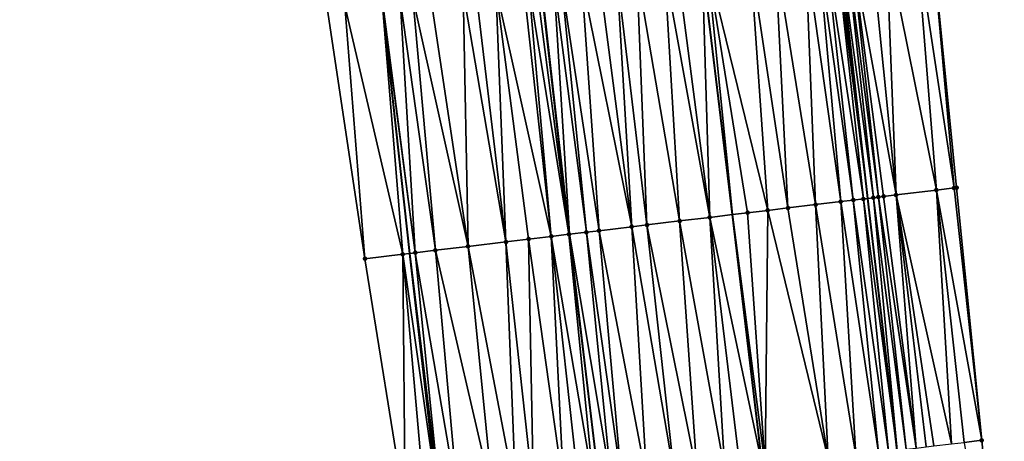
# Model space of a CAD drawing. Header units: feet. Extents: x 2004186 to 2014793, y 836912 to 864902.
# Tile 96 of 256: x 2010517 to 2010594, y 839875 to 839908. Entities that reach past the tile are written whole.
import ezdxf

# ---------------------------------------------------------------- set-up
doc = ezdxf.new("R2010")
doc.units = ezdxf.units.FT
doc.header["$LTSCALE"] = 100
doc.header["$MEASUREMENT"] = 0
for name, color, linetype, lineweight in [('EP_Travel Lane', 5, 'Continuous', 40), ('GPL_Skip Line', 2, 'Continuous', 40), ('Road Shots', 4, 'Continuous', 200), ('Road X-Section', 30, 'Continuous', 13)]:
    doc.layers.add(name, color=color, linetype=linetype, lineweight=lineweight)
doc.layers.add('I-77 SB_MM21-27-Surface-Border', color=7, linetype='Continuous')
doc.layers.add('I-77 SB_MM21-27-Surface-TIN', color=7, linetype='Continuous')

msp = doc.modelspace()

# ---------------------------------------------------------------- linework, layer by layer
at = {"layer": 'EP_Travel Lane'}
for points in [[(2010585.889405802, 839874.2041773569, 326.4534980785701), (2010583.562419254, 839894.0667290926, 326.671785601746), (2010581.336303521, 839913.9414965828, 326.8632629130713), (2010579.110147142, 839933.8166269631, 327.0718519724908), (2010576.884040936, 839953.6913093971, 327.2991122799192), (2010574.657961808, 839973.5658352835, 327.5319618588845), (2010572.495985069, 839993.4488885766, 327.7415714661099), (2010570.414775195, 840013.19216514, 328.0198510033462), (2010568.335496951, 840032.917117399, 328.2891734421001), (2010566.238830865, 840052.8070184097, 328.5657698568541), (2010564.142360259, 840072.6953341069, 328.8998546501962), (2010562.130887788, 840092.5913961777, 329.2440406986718), (2010560.205788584, 840112.494909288, 329.5964373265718), (2010558.2806344, 840132.3989908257, 329.9237244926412), (2010556.355448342, 840152.3034019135, 330.2688760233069), (2010554.430376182, 840172.2069594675, 330.634051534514)], [(2010549.728045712, 839869.8624023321, 327.0348438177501), (2010547.439062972, 839889.7294794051, 327.2185413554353), (2010545.27102308, 839909.6118310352, 327.404447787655), (2010543.103093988, 839929.4931808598, 327.6158940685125), (2010540.935180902, 839949.3743838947, 327.8259522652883), (2010538.767178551, 839969.2564055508, 328.0556513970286), (2010536.629471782, 839989.1411929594, 328.2958978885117), (2010534.490545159, 840009.3309190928, 328.5941957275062), (2010532.347829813, 840029.5564368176, 328.884010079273), (2010530.240976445, 840049.4434461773, 329.1838524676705), (2010528.134055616, 840069.3310923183, 329.4844360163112), (2010526.151214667, 840089.229434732, 329.8120563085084), (2010524.294272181, 840109.14051665, 330.1269044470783), (2010522.437416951, 840129.0508923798, 330.4650879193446), (2010520.580631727, 840148.960517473, 330.8006276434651), (2010518.723710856, 840168.8715970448, 331.1408981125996)]]:
    msp.add_polyline3d(points, dxfattribs=at)
at = {"layer": 'GPL_Skip Line'}
for points in [[(2010575.273522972, 839872.9292737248, 326.6531976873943), (2010572.892651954, 839892.7853690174, 326.8581499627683), (2010570.511757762, 839912.641657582, 327.0613865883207), (2010568.1308629, 839932.4979517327, 327.2712964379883), (2010565.750011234, 839952.3538856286, 327.4943809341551), (2010563.369133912, 839972.2100334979, 327.7272971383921), (2010560.98826363, 839992.0661226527, 327.9701771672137), (2010558.730415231, 840011.9360111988, 328.2273990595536), (2010556.735345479, 840031.8336311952, 328.4973244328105), (2010554.880210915, 840051.7454049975, 328.7789056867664), (2010553.025152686, 840071.6563594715, 329.098829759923), (2010551.17012179, 840091.5670205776, 329.4283789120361), (2010549.315119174, 840111.4773781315, 329.773638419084), (2010547.460059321, 840131.3883500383, 330.08064942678), (2010545.605046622, 840151.2988158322, 330.430986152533), (2010543.750052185, 840171.2090855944, 330.798773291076)], [(2010562.392701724, 839871.3826455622, 326.8673435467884), (2010560.024588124, 839891.2403095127, 327.0548108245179), (2010557.781053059, 839911.1133117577, 327.2539379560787), (2010555.647591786, 839930.998980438, 327.466965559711), (2010553.514143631, 839950.8845268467, 327.6747133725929), (2010551.38065069, 839970.7704906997, 327.9091312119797), (2010549.247217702, 839990.6558957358, 328.1583456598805), (2010547.098268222, 840010.6859276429, 328.4005417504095), (2010544.947482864, 840030.7330714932, 328.673783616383), (2010542.814051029, 840050.6184657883, 328.9543200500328), (2010540.68066085, 840070.5034718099, 329.2711327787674), (2010538.594213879, 840090.3923057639, 329.6046242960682), (2010536.63127463, 840110.2930355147, 329.9351341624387), (2010534.745470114, 840130.2009271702, 330.2576296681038), (2010532.85972294, 840150.1082134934, 330.6014254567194), (2010530.973929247, 840170.0159909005, 330.96115323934)]]:
    msp.add_polyline3d(points, dxfattribs=at)
at = {"layer": 'I-77 SB_MM21-27-Surface-Border', "color": 3, "linetype": 'ByBlock', "lineweight": -2}
for points in [[(2010561.074342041, 840172.8305154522, 330.3673975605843), (2010563.327516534, 840152.958373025, 329.9766822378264), (2010565.381774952, 840133.065299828, 329.6294207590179), (2010567.236826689, 840113.1544150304, 329.3225256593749), (2010569.689132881, 840093.3008890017, 328.9369080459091), (2010571.743336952, 840073.4083991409, 328.5961373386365), (2010573.598419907, 840053.4971792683, 328.2810096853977), (2010575.453694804, 840033.5838992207, 328.0146777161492), (2010577.422489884, 840013.9475747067, 327.7467657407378), (2010579.653789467, 839994.3107131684, 327.462730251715), (2010582.034785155, 839974.4535781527, 327.2465050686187), (2010584.217045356, 839954.5739494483, 327.0232896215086), (2010586.200840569, 839934.6695711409, 326.8236322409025), (2010588.581778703, 839914.8129161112, 326.5889450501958), (2010590.565438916, 839894.909663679, 326.3690998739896), (2010592.54919734, 839875.0055921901, 326.1664416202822), (2010594.334517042, 839855.0765520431, 326.0246045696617)], [(2010547.075953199, 839869.544443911, 327.0304127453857), (2010543.900779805, 839889.3052305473, 327.217266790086), (2010540.924109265, 839909.0904509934, 327.4208217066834), (2010538.146130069, 839928.8985332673, 327.6410632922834), (2010535.963899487, 839948.7779149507, 327.8571621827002), (2010533.384409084, 839968.6105482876, 328.093763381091), (2010530.805044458, 839988.4421326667, 328.3487672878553), (2010528.305524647, 840008.6670569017, 328.6255018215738), (2010526.267820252, 840028.9893494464, 328.9318565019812), (2010524.611944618, 840048.9183740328, 329.223733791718), (2010522.956005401, 840068.848081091, 329.5206439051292), (2010521.698435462, 840088.8138845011, 329.8522648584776), (2010520.241636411, 840108.7621170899, 330.1777840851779), (2010519.18314615, 840128.7470952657, 330.5028201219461), (2010517.527342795, 840148.6753440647, 330.8388022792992), (2010516.667938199, 840168.6794327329, 331.1779523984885)]]:
    msp.add_polyline3d(points, dxfattribs=at)
at = {"layer": 'I-77 SB_MM21-27-Surface-TIN', "color": 128, "linetype": 'ByBlock', "lineweight": -2}
for points in [[(2010585.007550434, 839914.3829227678, 326.7365053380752), (2010583.816144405, 839914.2395633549, 326.7886732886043), (2010585.799850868, 839894.3359252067, 326.5860948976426)], [(2010587.39037427, 839914.6695433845, 326.6425155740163), (2010585.007550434, 839914.3829227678, 326.7365053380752), (2010588.976915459, 839894.7183683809, 326.446105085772)], [(2010585.007550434, 839914.3829227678, 326.7365053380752), (2010585.799850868, 839894.3359252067, 326.5860948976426), (2010588.976915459, 839894.7183683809, 326.446105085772)], [(2010588.581778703, 839914.8129161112, 326.5889450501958), (2010587.39037427, 839914.6695433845, 326.6425155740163), (2010590.366872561, 839894.8857594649, 326.3779933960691)], [(2010587.39037427, 839914.6695433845, 326.6425155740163), (2010588.976915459, 839894.7183683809, 326.446105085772), (2010590.366872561, 839894.8857594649, 326.3779933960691)], [(2010588.581778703, 839914.8129161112, 326.5889450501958), (2010590.366872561, 839894.8857594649, 326.3779933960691), (2010590.565438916, 839894.909663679, 326.3690998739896)], [(2010578.653284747, 839913.6191748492, 326.9267038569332), (2010576.270408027, 839913.3329952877, 326.9742293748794), (2010579.445577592, 839893.572240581, 326.7517840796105)], [(2010579.646154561, 839913.7383786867, 326.910867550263), (2010578.653284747, 839913.6191748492, 326.9267038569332), (2010581.43130267, 839893.8107696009, 326.7116495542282)], [(2010578.653284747, 839913.6191748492, 326.9267038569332), (2010579.445577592, 839893.572240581, 326.7517840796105), (2010581.43130267, 839893.8107696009, 326.7116495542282)], [(2010580.241870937, 839913.8099469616, 326.8965226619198), (2010579.646154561, 839913.7383786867, 326.910867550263), (2010582.424169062, 839893.930001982, 326.6946379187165)], [(2010579.646154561, 839913.7383786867, 326.910867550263), (2010581.43130267, 839893.8107696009, 326.7116495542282), (2010582.424169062, 839893.930001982, 326.6946379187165)], [(2010581.036149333, 839913.9054556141, 326.8685168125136), (2010580.241870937, 839913.8099469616, 326.8965226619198), (2010583.218457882, 839894.025423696, 326.6776229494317)], [(2010580.241870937, 839913.8099469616, 326.8965226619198), (2010582.424169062, 839893.930001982, 326.6946379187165), (2010583.218457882, 839894.025423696, 326.6776229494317)], [(2010581.036149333, 839913.9054556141, 326.8685168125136), (2010583.562419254, 839894.0667290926, 326.671785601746), (2010581.23472207, 839913.9293066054, 326.8642724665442)], [(2010581.036149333, 839913.9054556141, 326.8685168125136), (2010583.218457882, 839894.025423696, 326.6776229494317), (2010583.562419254, 839894.0667290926, 326.671785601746)], [(2010581.23472207, 839913.9293066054, 326.8642724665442), (2010583.562419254, 839894.0667290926, 326.671785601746), (2010581.336303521, 839913.9414965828, 326.8632629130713)], [(2010581.830448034, 839914.0007949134, 326.8583519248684), (2010581.336303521, 839913.9414965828, 326.8632629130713), (2010584.012751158, 839894.1208082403, 326.6641430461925)], [(2010584.012751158, 839894.1208082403, 326.6641430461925), (2010581.336303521, 839913.9414965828, 326.8632629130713), (2010583.562419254, 839894.0667290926, 326.671785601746)], [(2010582.227590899, 839914.048518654, 326.8475711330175), (2010581.830448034, 839914.0007949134, 326.8583519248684), (2010584.409892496, 839894.1685447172, 326.6531989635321)], [(2010581.830448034, 839914.0007949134, 326.8583519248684), (2010584.012751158, 839894.1208082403, 326.6641430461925), (2010584.409892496, 839894.1685447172, 326.6531989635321)], [(2010583.816144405, 839914.2395633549, 326.7886732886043), (2010582.227590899, 839914.048518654, 326.8475711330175), (2010585.799850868, 839894.3359252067, 326.5860948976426)], [(2010582.227590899, 839914.048518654, 326.8475711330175), (2010584.807027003, 839894.216338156, 326.6368375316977), (2010585.799850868, 839894.3359252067, 326.5860948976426)], [(2010582.227590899, 839914.048518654, 326.8475711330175), (2010584.409892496, 839894.1685447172, 326.6531989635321), (2010584.807027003, 839894.216338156, 326.6368375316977)], [(2010574.284664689, 839913.0946185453, 327.0026433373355), (2010570.908903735, 839912.6893554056, 327.0533360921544), (2010575.672677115, 839893.1192258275, 326.8099331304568)], [(2010576.270408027, 839913.3329952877, 326.9742293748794), (2010574.284664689, 839913.0946185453, 327.0026433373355), (2010577.261272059, 839893.309924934, 326.7896289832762)], [(2010574.284664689, 839913.0946185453, 327.0026433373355), (2010575.672677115, 839893.1192258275, 326.8099331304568), (2010577.261272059, 839893.309924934, 326.7896289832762)], [(2010576.270408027, 839913.3329952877, 326.9742293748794), (2010577.261272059, 839893.309924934, 326.7896289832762), (2010579.445577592, 839893.572240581, 326.7517840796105)], [(2010565.348837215, 839912.0217768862, 327.1459204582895), (2010563.760253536, 839911.8309838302, 327.1783080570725), (2010566.141157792, 839891.974611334, 326.9716884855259)], [(2010567.533152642, 839912.2840100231, 327.1126929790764), (2010565.348837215, 839912.0217768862, 327.1459204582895), (2010568.722607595, 839892.2846390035, 326.9252252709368)], [(2010565.348837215, 839912.0217768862, 327.1459204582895), (2010566.141157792, 839891.974611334, 326.9716884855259), (2010568.722607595, 839892.2846390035, 326.9252252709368)], [(2010568.526027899, 839912.4031684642, 327.1016390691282), (2010567.533152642, 839912.2840100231, 327.1126929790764), (2010571.105497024, 839892.5707125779, 326.8923995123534)], [(2010567.533152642, 839912.2840100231, 327.1126929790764), (2010568.722607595, 839892.2846390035, 326.9252252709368), (2010571.105497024, 839892.5707125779, 326.8923995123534)], [(2010568.526027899, 839912.4031684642, 327.1016390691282), (2010571.105497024, 839892.5707125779, 326.8923995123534), (2010570.511757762, 839912.641657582, 327.0613865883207)], [(2010570.908903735, 839912.6893554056, 327.0533360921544), (2010570.511757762, 839912.641657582, 327.0613865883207), (2010572.892651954, 839892.7853690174, 326.8581499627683)], [(2010571.105497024, 839892.5707125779, 326.8923995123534), (2010572.892651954, 839892.7853690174, 326.8581499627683), (2010570.511757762, 839912.641657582, 327.0613865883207)], [(2010570.908903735, 839912.6893554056, 327.0533360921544), (2010572.892651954, 839892.7853690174, 326.8581499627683), (2010574.084088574, 839892.9284733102, 326.8353169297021)], [(2010570.908903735, 839912.6893554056, 327.0533360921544), (2010574.084088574, 839892.9284733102, 326.8353169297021), (2010575.672677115, 839893.1192258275, 326.8099331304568)], [(2010559.391623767, 839911.3065085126, 327.2457157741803), (2010558.795897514, 839911.2350226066, 327.2513832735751), (2010561.375390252, 839891.4023697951, 327.0463169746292)], [(2010560.980215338, 839911.4972357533, 327.2202616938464), (2010559.391623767, 839911.3065085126, 327.2457157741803), (2010562.368258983, 839891.5215826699, 327.0311604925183)], [(2010559.391623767, 839911.3065085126, 327.2457157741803), (2010561.375390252, 839891.4023697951, 327.0463169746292), (2010562.368258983, 839891.5215826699, 327.0311604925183)], [(2010562.370235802, 839911.6640984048, 327.2004844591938), (2010560.980215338, 839911.4972357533, 327.2202616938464), (2010564.949712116, 839891.8315825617, 326.9873390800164)], [(2010560.980215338, 839911.4972357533, 327.2202616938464), (2010562.368258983, 839891.5215826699, 327.0311604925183), (2010564.949712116, 839891.8315825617, 326.9873390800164)], [(2010563.760253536, 839911.8309838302, 327.1783080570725), (2010562.370235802, 839911.6640984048, 327.2004844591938), (2010564.949712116, 839891.8315825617, 326.9873390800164)], [(2010563.760253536, 839911.8309838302, 327.1783080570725), (2010564.949712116, 839891.8315825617, 326.9873390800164), (2010566.141157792, 839891.974611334, 326.9716884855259)], [(2010552.640064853, 839910.4962908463, 327.3145895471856), (2010551.647196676, 839910.377073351, 327.3318646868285), (2010555.020986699, 839890.6397716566, 327.1086753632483)], [(2010554.22866794, 839910.6869220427, 327.2992535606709), (2010552.640064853, 839910.4962908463, 327.3145895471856), (2010555.020986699, 839890.6397716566, 327.1086753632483)], [(2010556.412999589, 839910.9490198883, 327.2802787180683), (2010554.22866794, 839910.6869220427, 327.2992535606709), (2010558.595338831, 839891.0687319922, 327.0737050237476)], [(2010554.22866794, 839910.6869220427, 327.2992535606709), (2010556.808159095, 839890.8542824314, 327.088279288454), (2010558.595338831, 839891.0687319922, 327.0737050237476)], [(2010554.22866794, 839910.6869220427, 327.2992535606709), (2010555.020986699, 839890.6397716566, 327.1086753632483), (2010556.808159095, 839890.8542824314, 327.088279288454)], [(2010556.81014593, 839910.9967146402, 327.2725518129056), (2010556.412999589, 839910.9490198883, 327.2802787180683), (2010558.595338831, 839891.0687319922, 327.0737050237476)], [(2010557.405861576, 839911.0682890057, 327.2575653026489), (2010556.81014593, 839910.9967146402, 327.2725518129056), (2010559.985358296, 839891.235602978, 327.0550575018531)], [(2010556.81014593, 839910.9967146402, 327.2725518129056), (2010558.595338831, 839891.0687319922, 327.0737050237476), (2010559.985358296, 839891.235602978, 327.0550575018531)], [(2010557.405861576, 839911.0682890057, 327.2575653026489), (2010559.985358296, 839891.235602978, 327.0550575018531), (2010557.781053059, 839911.1133117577, 327.2539379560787)], [(2010557.803012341, 839911.1159468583, 327.2537256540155), (2010557.781053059, 839911.1133117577, 327.2539379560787), (2010560.024588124, 839891.2403095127, 327.0548108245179)], [(2010559.985358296, 839891.235602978, 327.0550575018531), (2010560.024588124, 839891.2403095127, 327.0548108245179), (2010557.781053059, 839911.1133117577, 327.2539379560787)], [(2010558.795897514, 839911.2350226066, 327.2513832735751), (2010557.803012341, 839911.1159468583, 327.2537256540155), (2010560.024588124, 839891.2403095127, 327.0548108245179)], [(2010558.795897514, 839911.2350226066, 327.2513832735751), (2010560.024588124, 839891.2403095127, 327.0548108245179), (2010561.375390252, 839891.4023697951, 327.0463169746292)], [(2010546.682835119, 839909.7811582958, 327.4000761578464), (2010545.292796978, 839909.6144430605, 327.4043234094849), (2010547.872330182, 839889.7814527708, 327.2164883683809)], [(2010547.675713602, 839909.9002898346, 327.3918563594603), (2010546.682835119, 839909.7811582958, 327.4000761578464), (2010549.460925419, 839889.972149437, 327.1964163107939)], [(2010546.682835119, 839909.7811582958, 327.4000761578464), (2010547.872330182, 839889.7814527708, 327.2164883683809), (2010549.460925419, 839889.972149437, 327.1964163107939)], [(2010549.065733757, 839910.0671550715, 327.3718067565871), (2010547.675713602, 839909.9002898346, 327.3918563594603), (2010552.042382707, 839890.2821146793, 327.1558902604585)], [(2010547.675713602, 839909.9002898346, 327.3918563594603), (2010549.460925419, 839889.972149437, 327.1964163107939), (2010552.042382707, 839890.2821146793, 327.1558902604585)], [(2010551.647196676, 839910.377073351, 327.3318646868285), (2010549.065733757, 839910.0671550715, 327.3718067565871), (2010552.042382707, 839890.2821146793, 327.1558902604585)], [(2010551.647196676, 839910.377073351, 327.3318646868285), (2010552.042382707, 839890.2821146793, 327.1558902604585), (2010555.020986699, 839890.6397716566, 327.1086753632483)], [(2010542.314152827, 839909.2571210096, 327.4213381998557), (2010540.924109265, 839909.0904509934, 327.4208217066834), (2010543.900779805, 839889.3052305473, 327.217266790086)], [(2010542.314152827, 839909.2571210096, 327.4213381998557), (2010546.879448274, 839889.6623497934, 327.2211930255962), (2010545.27102308, 839909.6118310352, 327.404447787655)], [(2010542.314152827, 839909.2571210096, 327.4213381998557), (2010543.900779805, 839889.3052305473, 327.217266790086), (2010546.879448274, 839889.6623497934, 327.2211930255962)], [(2010545.292796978, 839909.6144430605, 327.4043234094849), (2010545.27102308, 839909.6118310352, 327.404447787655), (2010547.872330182, 839889.7814527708, 327.2164883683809)], [(2010546.879448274, 839889.6623497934, 327.2211930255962), (2010547.439062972, 839889.7294794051, 327.2185413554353), (2010545.27102308, 839909.6118310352, 327.404447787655)], [(2010547.872330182, 839889.7814527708, 327.2164883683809), (2010545.27102308, 839909.6118310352, 327.404447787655), (2010547.439062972, 839889.7294794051, 327.2185413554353)], [(2010584.409892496, 839894.1685447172, 326.6531989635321), (2010584.012751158, 839894.1208082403, 326.6641430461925), (2010586.592185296, 839874.2886441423, 326.4335421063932)], [(2010584.807027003, 839894.216338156, 326.6368375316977), (2010584.409892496, 839894.1685447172, 326.6531989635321), (2010587.386460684, 839874.3841778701, 326.4039627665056)], [(2010584.409892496, 839894.1685447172, 326.6531989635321), (2010586.592185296, 839874.2886441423, 326.4335421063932), (2010587.386460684, 839874.3841778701, 326.4039627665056)], [(2010585.799850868, 839894.3359252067, 326.5860948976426), (2010584.807027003, 839894.216338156, 326.6368375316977), (2010587.386460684, 839874.3841778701, 326.4039627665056)], [(2010588.976915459, 839894.7183683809, 326.446105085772), (2010585.799850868, 839894.3359252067, 326.5860948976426), (2010590.166404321, 839874.7187145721, 326.2832867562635)], [(2010585.799850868, 839894.3359252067, 326.5860948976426), (2010588.776438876, 839874.5513930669, 326.3490293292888), (2010590.166404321, 839874.7187145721, 326.2832867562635)], [(2010585.799850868, 839894.3359252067, 326.5860948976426), (2010588.180734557, 839874.4797242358, 326.3730984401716), (2010588.776438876, 839874.5513930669, 326.3490293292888)], [(2010585.799850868, 839894.3359252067, 326.5860948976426), (2010587.386460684, 839874.3841778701, 326.4039627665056), (2010588.180734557, 839874.4797242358, 326.3730984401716)], [(2010590.366872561, 839894.8857594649, 326.3779933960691), (2010588.976915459, 839894.7183683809, 326.446105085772), (2010592.54919734, 839875.0055921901, 326.1664416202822)], [(2010588.976915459, 839894.7183683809, 326.446105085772), (2010591.159238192, 839874.8382181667, 326.2375241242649), (2010592.54919734, 839875.0055921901, 326.1664416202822)], [(2010588.976915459, 839894.7183683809, 326.446105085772), (2010590.166404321, 839874.7187145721, 326.2832867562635), (2010591.159238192, 839874.8382181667, 326.2375241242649)], [(2010590.565438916, 839894.909663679, 326.3690998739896), (2010590.366872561, 839894.8857594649, 326.3779933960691), (2010592.54919734, 839875.0055921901, 326.1664416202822)], [(2010579.445577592, 839893.572240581, 326.7517840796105), (2010577.261272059, 839893.309924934, 326.7896289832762), (2010580.436438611, 839873.5491953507, 326.5674495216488)], [(2010579.445577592, 839893.572240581, 326.7517840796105), (2010582.620742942, 839873.811521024, 326.5259717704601), (2010581.43130267, 839893.8107696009, 326.7116495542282)], [(2010579.445577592, 839893.572240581, 326.7517840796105), (2010580.436438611, 839873.5491953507, 326.5674495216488), (2010582.620742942, 839873.811521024, 326.5259717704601)], [(2010582.424169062, 839893.930001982, 326.6946379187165), (2010581.43130267, 839893.8107696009, 326.7116495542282), (2010584.407902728, 839874.0261369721, 326.4934739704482)], [(2010581.43130267, 839893.8107696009, 326.7116495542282), (2010582.620742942, 839873.811521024, 326.5259717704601), (2010584.407902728, 839874.0261369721, 326.4934739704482)], [(2010583.218457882, 839894.025423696, 326.6776229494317), (2010582.424169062, 839893.930001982, 326.6946379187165), (2010585.202188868, 839874.121581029, 326.4730121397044)], [(2010582.424169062, 839893.930001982, 326.6946379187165), (2010584.407902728, 839874.0261369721, 326.4934739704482), (2010585.202188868, 839874.121581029, 326.4730121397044)], [(2010583.218457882, 839894.025423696, 326.6776229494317), (2010585.889405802, 839874.2041773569, 326.4534980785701), (2010583.562419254, 839894.0667290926, 326.671785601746)], [(2010583.218457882, 839894.025423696, 326.6776229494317), (2010585.202188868, 839874.121581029, 326.4730121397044), (2010585.889405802, 839874.2041773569, 326.4534980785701)], [(2010584.012751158, 839894.1208082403, 326.6641430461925), (2010583.562419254, 839894.0667290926, 326.671785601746), (2010585.889405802, 839874.2041773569, 326.4534980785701)], [(2010584.012751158, 839894.1208082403, 326.6641430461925), (2010585.889405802, 839874.2041773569, 326.4534980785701), (2010586.592185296, 839874.2886441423, 326.4335421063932)], [(2010571.105497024, 839892.5707125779, 326.8923995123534), (2010575.273522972, 839872.9292737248, 326.6531976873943), (2010572.892651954, 839892.7853690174, 326.8581499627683)], [(2010574.084088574, 839892.9284733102, 326.8353169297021), (2010572.892651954, 839892.7853690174, 326.8581499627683), (2010575.472096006, 839872.9531222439, 326.6493526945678)], [(2010575.472096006, 839872.9531222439, 326.6493526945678), (2010572.892651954, 839892.7853690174, 326.8581499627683), (2010575.273522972, 839872.9292737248, 326.6531976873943)], [(2010575.672677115, 839893.1192258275, 326.8099331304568), (2010574.084088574, 839892.9284733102, 326.8353169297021), (2010575.472096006, 839872.9531222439, 326.6493526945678)], [(2010575.672677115, 839893.1192258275, 326.8099331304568), (2010575.472096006, 839872.9531222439, 326.6493526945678), (2010580.436438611, 839873.5491953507, 326.5674495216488)], [(2010577.261272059, 839893.309924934, 326.7896289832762), (2010575.672677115, 839893.1192258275, 326.8099331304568), (2010580.436438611, 839873.5491953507, 326.5674495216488)], [(2010564.949712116, 839891.8315825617, 326.9873390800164), (2010562.368258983, 839891.5215826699, 327.0311604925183), (2010566.139144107, 839871.832403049, 326.8136766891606)], [(2010566.141157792, 839891.974611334, 326.9716884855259), (2010564.949712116, 839891.8315825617, 326.9873390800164), (2010568.323453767, 839872.0946842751, 326.7767181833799)], [(2010564.949712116, 839891.8315825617, 326.9873390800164), (2010566.139144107, 839871.832403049, 326.8136766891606), (2010568.323453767, 839872.0946842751, 326.7767181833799)], [(2010568.722607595, 839892.2846390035, 326.9252252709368), (2010566.141157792, 839891.974611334, 326.9716884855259), (2010570.110607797, 839872.3093482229, 326.739339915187)], [(2010566.141157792, 839891.974611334, 326.9716884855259), (2010568.323453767, 839872.0946842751, 326.7767181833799), (2010570.110607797, 839872.3093482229, 326.739339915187)], [(2010571.105497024, 839892.5707125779, 326.8923995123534), (2010568.722607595, 839892.2846390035, 326.9252252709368), (2010572.29492232, 839872.5715888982, 326.7065045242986)], [(2010568.722607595, 839892.2846390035, 326.9252252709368), (2010570.110607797, 839872.3093482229, 326.739339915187), (2010572.29492232, 839872.5715888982, 326.7065045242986)], [(2010571.105497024, 839892.5707125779, 326.8923995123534), (2010573.486365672, 839872.7146370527, 326.6878026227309), (2010575.273522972, 839872.9292737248, 326.6531976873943)], [(2010571.105497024, 839892.5707125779, 326.8923995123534), (2010572.29492232, 839872.5715888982, 326.7065045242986), (2010573.486365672, 839872.7146370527, 326.6878026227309)], [(2010558.595338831, 839891.0687319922, 327.0737050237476), (2010556.808159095, 839890.8542824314, 327.088279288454), (2010559.586184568, 839871.0458142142, 326.8986403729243)], [(2010559.985358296, 839891.235602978, 327.0550575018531), (2010558.595338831, 839891.0687319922, 327.0737050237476), (2010561.969081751, 839871.3318231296, 326.8701225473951)], [(2010558.595338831, 839891.0687319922, 327.0737050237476), (2010560.777636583, 839871.1887901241, 326.8872841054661), (2010561.969081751, 839871.3318231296, 326.8701225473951)], [(2010558.595338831, 839891.0687319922, 327.0737050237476), (2010559.586184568, 839871.0458142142, 326.8986403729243), (2010560.777636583, 839871.1887901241, 326.8872841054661)], [(2010559.985358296, 839891.235602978, 327.0550575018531), (2010562.392701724, 839871.3826455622, 326.8673435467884), (2010560.024588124, 839891.2403095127, 327.0548108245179)], [(2010559.985358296, 839891.235602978, 327.0550575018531), (2010561.969081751, 839871.3318231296, 326.8701225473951), (2010562.392701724, 839871.3826455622, 326.8673435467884)], [(2010561.375390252, 839891.4023697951, 327.0463169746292), (2010560.024588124, 839891.2403095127, 327.0548108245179), (2010563.359113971, 839871.4985877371, 326.8610037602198)], [(2010563.359113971, 839871.4985877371, 326.8610037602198), (2010560.024588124, 839891.2403095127, 327.0548108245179), (2010562.392701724, 839871.3826455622, 326.8673435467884)], [(2010562.368258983, 839891.5215826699, 327.0311604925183), (2010561.375390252, 839891.4023697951, 327.0463169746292), (2010564.153410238, 839871.5939473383, 326.8491291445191)], [(2010561.375390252, 839891.4023697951, 327.0463169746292), (2010563.359113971, 839871.4985877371, 326.8610037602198), (2010564.153410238, 839871.5939473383, 326.8491291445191)], [(2010562.368258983, 839891.5215826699, 327.0311604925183), (2010564.153410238, 839871.5939473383, 326.8491291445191), (2010566.139144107, 839871.832403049, 326.8136766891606)], [(2010552.042382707, 839890.2821146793, 327.1558902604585), (2010549.460925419, 839889.972149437, 327.1964163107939), (2010554.026114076, 839870.3782688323, 326.9846273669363)], [(2010555.020986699, 839890.6397716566, 327.1086753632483), (2010552.042382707, 839890.2821146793, 327.1558902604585), (2010555.813275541, 839870.592870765, 326.953554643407)], [(2010552.042382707, 839890.2821146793, 327.1558902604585), (2010554.026114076, 839870.3782688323, 326.9846273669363), (2010555.813275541, 839870.592870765, 326.953554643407)], [(2010556.808159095, 839890.8542824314, 327.088279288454), (2010555.020986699, 839890.6397716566, 327.1086753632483), (2010557.203287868, 839870.7598012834, 326.9275664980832)], [(2010555.020986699, 839890.6397716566, 327.1086753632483), (2010555.813275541, 839870.592870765, 326.953554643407), (2010557.203287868, 839870.7598012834, 326.9275664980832)], [(2010556.808159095, 839890.8542824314, 327.088279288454), (2010557.203287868, 839870.7598012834, 326.9275664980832), (2010559.586184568, 839871.0458142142, 326.8986403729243)], [(2010546.879448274, 839889.6623497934, 327.2211930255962), (2010543.900779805, 839889.3052305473, 327.217266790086), (2010547.075953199, 839869.544443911, 327.0304127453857)], [(2010546.879448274, 839889.6623497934, 327.2211930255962), (2010549.728045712, 839869.8624023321, 327.0348438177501), (2010547.439062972, 839889.7294794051, 327.2185413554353)], [(2010546.879448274, 839889.6623497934, 327.2211930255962), (2010548.664580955, 839869.7348693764, 327.036529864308), (2010549.728045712, 839869.8624023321, 327.0348438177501)], [(2010546.879448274, 839889.6623497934, 327.2211930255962), (2010547.075953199, 839869.544443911, 327.0304127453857), (2010548.664580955, 839869.7348693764, 327.036529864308)], [(2010547.872330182, 839889.7814527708, 327.2164883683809), (2010547.439062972, 839889.7294794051, 327.2185413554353), (2010549.856044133, 839869.8777521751, 327.0346408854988)], [(2010549.856044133, 839869.8777521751, 327.0346408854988), (2010547.439062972, 839889.7294794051, 327.2185413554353), (2010549.728045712, 839869.8624023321, 327.0348438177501)], [(2010549.460925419, 839889.972149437, 327.1964163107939), (2010547.872330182, 839889.7814527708, 327.2164883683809), (2010551.246071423, 839870.0445579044, 327.0213409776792)], [(2010547.872330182, 839889.7814527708, 327.2164883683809), (2010549.856044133, 839869.8777521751, 327.0346408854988), (2010551.246071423, 839870.0445579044, 327.0213409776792)], [(2010549.460925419, 839889.972149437, 327.1964163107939), (2010551.246071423, 839870.0445579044, 327.0213409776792), (2010554.026114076, 839870.3782688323, 326.9846273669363)], [(2010592.54919734, 839875.0055921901, 326.1664416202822), (2010591.159238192, 839874.8382181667, 326.2375241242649), (2010594.334517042, 839855.0765520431, 326.0246045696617)]]:
    msp.add_3dface(points, dxfattribs=at)
at = {"layer": 'Road Shots', "lineweight": 100}
for p in [(2010584.409892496, 839894.1685447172, 326.6531989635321), (2010584.807027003, 839894.216338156, 326.6368375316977), (2010585.799850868, 839894.3359252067, 326.5860948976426), (2010588.976915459, 839894.7183683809, 326.446105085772), (2010590.366872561, 839894.8857594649, 326.3779933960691), (2010590.565438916, 839894.909663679, 326.3690998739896), (2010579.445577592, 839893.572240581, 326.7517840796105), (2010581.43130267, 839893.8107696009, 326.7116495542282), (2010582.424169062, 839893.930001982, 326.6946379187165), (2010583.218457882, 839894.025423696, 326.6776229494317), (2010584.012751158, 839894.1208082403, 326.6641430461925), (2010574.084088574, 839892.9284733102, 326.8353169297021), (2010575.672677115, 839893.1192258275, 326.8099331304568), (2010577.261272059, 839893.309924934, 326.7896289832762), (2010564.949712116, 839891.8315825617, 326.9873390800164), (2010566.141157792, 839891.974611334, 326.9716884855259), (2010568.722607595, 839892.2846390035, 326.9252252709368), (2010571.105497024, 839892.5707125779, 326.8923995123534), (2010558.595338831, 839891.0687319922, 327.0737050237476), (2010559.985358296, 839891.235602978, 327.0550575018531), (2010561.375390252, 839891.4023697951, 327.0463169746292), (2010562.368258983, 839891.5215826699, 327.0311604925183), (2010552.042382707, 839890.2821146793, 327.1558902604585), (2010555.020986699, 839890.6397716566, 327.1086753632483), (2010556.808159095, 839890.8542824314, 327.088279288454), (2010546.879448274, 839889.6623497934, 327.2211930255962), (2010547.872330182, 839889.7814527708, 327.2164883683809), (2010549.460925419, 839889.972149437, 327.1964163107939), (2010543.900779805, 839889.3052305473, 327.217266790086), (2010592.54919734, 839875.0055921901, 326.1664416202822)]:
    msp.add_point(p, dxfattribs=at)
at = {"layer": 'Road X-Section', "extrusion": (-0.1190468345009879, 0.9928321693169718, 0.0105893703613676), "elevation": 594523.6989098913, "flags": 128}
msp.add_lwpolyline([(-2096236.359417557, -5968.749031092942), (-2096239.359417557, -5968.745104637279), (-2096240.359417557, -5968.749809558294), (-2096241.959417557, -5968.769882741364), (-2096244.559417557, -5968.810411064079), (-2096247.559417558, -5968.85762860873), (-2096249.359417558, -5968.878025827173), (-2096251.159417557, -5968.892600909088), (-2096252.559417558, -5968.911249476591), (-2096253.959417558, -5968.919990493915), (-2096254.959417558, -5968.93514782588), (-2096257.559417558, -5968.978971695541), (-2096258.759417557, -5968.994623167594), (-2096261.359417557, -5969.041088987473), (-2096263.759417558, -5969.073916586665), (-2096266.759417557, -5969.131002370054), (-2096268.359417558, -5969.156387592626), (-2096269.959417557, -5969.176692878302), (-2096272.159417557, -5969.214539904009), (-2096274.159417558, -5969.25467667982), (-2096275.159417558, -5969.271689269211), (-2096275.959417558, -5969.288705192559), (-2096276.759417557, -5969.302185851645), (-2096277.159417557, -5969.313130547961), (-2096277.559417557, -5969.32949289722), (-2096278.559417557, -5969.380238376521), (-2096281.759417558, -5969.520236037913), (-2096283.159417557, -5969.588351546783), (-2096283.359417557, -5969.597245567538)], dxfattribs=at)
at = {"layer": 'Road X-Section', "extrusion": (-0.1190476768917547, 0.9928391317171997, 0.009905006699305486), "elevation": 594507.6298261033, "flags": 128}
msp.add_lwpolyline([(-2096237.163877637, -5561.844484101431), (-2096238.763877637, -5561.838366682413), (-2096239.963877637, -5561.840255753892), (-2096241.363877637, -5561.85355631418), (-2096244.163877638, -5561.890271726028), (-2096245.963877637, -5561.92134597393), (-2096247.363877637, -5561.947335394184), (-2096249.763877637, -5561.976262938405), (-2096250.963877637, -5561.987619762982), (-2096252.163877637, -5562.004782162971), (-2096253.563877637, -5562.013901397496), (-2096254.363877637, -5562.025776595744), (-2096256.363877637, -5562.061230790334), (-2096258.563877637, -5562.098191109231), (-2096260.363877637, -5562.135571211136), (-2096262.563877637, -5562.168408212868), (-2096263.763877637, -5562.187111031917), (-2096265.763877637, -5562.225562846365), (-2096270.763877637, -5562.307470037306), (-2096272.963877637, -5562.348949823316), (-2096274.763877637, -5562.381449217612), (-2096275.563877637, -5562.401912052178), (-2096276.963877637, -5562.441384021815), (-2096277.763877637, -5562.470964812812), (-2096278.563877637, -5562.501830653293), (-2096279.163877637, -5562.525900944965), (-2096280.563877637, -5562.591646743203), (-2096281.563877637, -5562.637411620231), (-2096282.963877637, -5562.708497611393)], dxfattribs=at)

doc.saveas('drawing.dxf')
